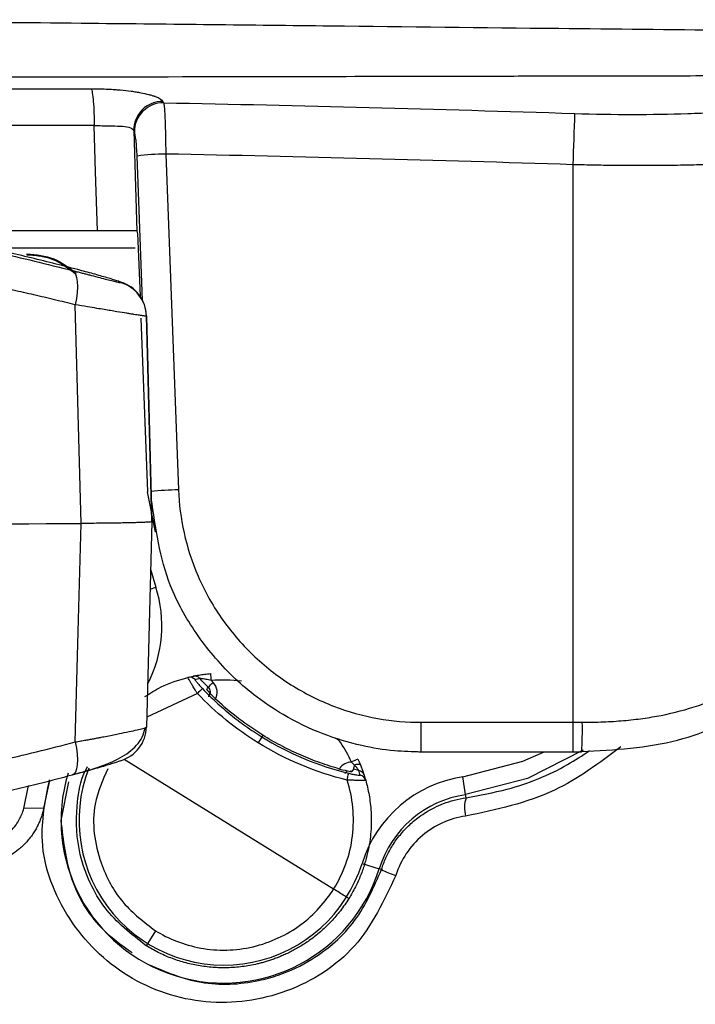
# Model space of a CAD drawing. Header units: millimetres. Extents: x 5 to 597, y 5 to 415.
# Tile 128 of 132: x 498.8 to 502.56, y 319.87 to 325.34. Entities that reach past the tile are written whole.
import ezdxf

# ---------------------------------------------------------------- set-up
doc = ezdxf.new("R2010")
doc.units = ezdxf.units.MM

msp = doc.modelspace()

# ---------------------------------------------------------------- linework, layer by layer
at = {"color": 7, "linetype": 'Continuous', "lineweight": 25}
for p, q in [((499.6008, 324.889), (499.6049, 324.8814)), ((499.4424, 324.7182), (499.4384, 324.7259)), ((499.6165, 324.596), (499.6875, 322.7281)), ((501.8806, 324.5368), (501.8806, 321.4346)), ((499.2366, 324.1691), (498.0249, 324.1691)), ((499.4618, 324.1112), (499.4734, 323.8061)), ((498.8447, 324.0409), (498.8447, 324.0362)), ((499.3649, 323.8809), (499.3649, 323.8837)), ((499.478, 323.6831), (499.5147, 322.7169)), ((499.5094, 323.6968), (499.5094, 323.694)), ((499.5393, 322.5545), (499.5094, 323.6968)), ((499.5094, 323.694), (499.5393, 322.5508)), ((499.56, 322.4933), (499.5147, 322.7169)), ((499.5393, 322.5508), (499.5094, 321.4083)), ((499.5393, 322.5508), (499.5393, 322.5545)), ((501.0357, 321.4346), (501.0357, 321.2691)), ((501.0357, 321.4346), (501.8806, 321.4346)), ((501.8806, 321.4346), (501.9328, 321.4346)), ((501.8806, 321.4346), (501.8806, 321.2691)), ((500.1507, 321.354), (500.13, 321.3206)), ((500.1562, 321.3629), (500.1507, 321.354)), ((501.0357, 321.2691), (501.024, 321.2691)), ((501.8806, 321.2691), (501.0357, 321.2691)), ((501.9288, 321.2691), (501.8806, 321.2691)), ((500.5498, 320.5074), (499.3859, 321.2287)), ((498.9693, 321.1109), (498.9376, 320.957)), ((501.2838, 321.0322), (501.269, 321.131)), ((498.8273, 320.9549), (498.8537, 321.0837)), ((501.2864, 321.0149), (501.2838, 321.0322)), ((498.9376, 320.957), (498.8273, 320.9549)), ((500.7081, 320.65), (500.8035, 320.6204)), ((500.8164, 320.6164), (500.8035, 320.6204)), ((499.5591, 320.2756), (499.5073, 320.1921))]:
    msp.add_line(p, q, dxfattribs=at)
at = {"color": 8, "linetype": 'Continuous', "lineweight": 25}
for p, q in [((499.4877, 323.7822), (499.4572, 324.5849)), ((499.4462, 324.0725), (498.519, 324.0725)), ((499.5321, 322.286), (499.5609, 322.1866)), ((499.5293, 322.1763), (499.5609, 322.1866)), ((499.7923, 321.5952), (499.5108, 321.4642)), ((499.075, 321.1031), (499.0333, 320.8891))]:
    msp.add_line(p, q, dxfattribs=at)
at = {"color": 7, "linetype": 'Continuous', "lineweight": 25, "flags": 128}
for points in [[(499.2366, 324.1691), (499.2263, 324.4974), (499.2182, 324.7554)], [(499.4384, 324.7259), (499.4483, 324.4128), (499.456, 324.1667)], [(499.0957, 323.9486), (499.1063, 323.9418), (499.1148, 323.9288), (499.1211, 323.9101), (499.1248, 323.8862), (499.1259, 323.858), (499.1242, 323.8264), (499.12, 323.7924), (499.1132, 323.7572)], [(499.1466, 322.5409), (499.1279, 323.2221), (499.1132, 323.7572)], [(499.1132, 321.3254), (499.1319, 322.0061), (499.1466, 322.5409)], [(499.8449, 321.6181), (499.8488, 321.6248), (499.8519, 321.63)], [(499.1132, 321.3254), (499.12, 321.2905), (499.1242, 321.257), (499.1259, 321.226), (499.1248, 321.1986), (499.1211, 321.1757), (499.1148, 321.158), (499.1063, 321.1462), (499.0957, 321.1406)], [(500.6652, 321.1982), (500.6714, 321.2), (500.6773, 321.2014), (500.6827, 321.2023), (500.6876, 321.2026), (500.6917, 321.2024), (500.6949, 321.2017), (500.6972, 321.2005), (500.6986, 321.1988)], [(500.6599, 321.1738), (500.6555, 321.1671), (500.6521, 321.1618)]]:
    msp.add_lwpolyline(points, dxfattribs=at)
at = {"color": 8, "linetype": 'Continuous', "lineweight": 25, "flags": 128}
for points in [[(499.8449, 321.6181), (499.8491, 321.6131), (499.8504, 321.611)], [(501.269, 321.131), (501.6017, 321.2192), (501.7163, 321.2691)], [(501.9382, 321.2795), (501.6273, 321.1221), (501.2838, 321.0322)], [(500.6521, 321.1618), (500.6461, 321.1628), (500.6436, 321.1629)]]:
    msp.add_lwpolyline(points, dxfattribs=at)
at = {"color": 7, "linetype": 'Continuous', "lineweight": 25}
for centre, radius, start, end in [((499.5998, 324.7276), 0.1614, 89.6477, 180.6048), ((499.6039, 324.7199), 0.1614, 89.6479, 180.6048), ((592.9637, 321.6525), 91.1287, 178.006973, 178.186244), ((499.6341, 323.2018), 1.3944, 90.7201, 97.2853), ((499.3095, 323.6916), 0.2, 1.503, 73.9165), ((499.3095, 323.6888), 0.2, 1.503, 73.9165), ((496.0393, 819.707), 497.1757, 269.641906, 270.358094), ((499.2532, 321.6215), 0.619, 4.2055, 7.8317), ((499.7495, 321.6457), 0.0399, 41.2519, 104.0622), ((499.7769, 321.6521), 0.0399, 41.6991, 101.9945), ((498.6852, 322.8766), 1.7074, 313.1043, 314.4107), ((501.5189, 319.7934), 2.4955, 132.8761, 133.7777), ((500.2385, 321.3923), 1.6948, 355.8294, 1.4312), ((499.3095, 321.4135), 0.2, 286.0835, 358.497), ((500.9361, 320.6092), 0.6693, 112.0145, 115.3652), ((498.6516, 321.6039), 2.0334, 346.0345, 347.1414), ((501.3712, 321.031), 0.7256, 166.6777, 168.6484), ((500.6819, 321.1281), 0.0399, 17.8642, 78.1554), ((500.69, 321.1011), 0.0399, 15.7953, 78.6029), ((501.3717, 320.4437), 0.6949, 98.4949, 162.7299), ((501.3717, 320.4437), 0.595, 98.4949, 162.7299), ((501.4569, 320.9601), 0.1792, 162.1828, 195.3543), ((500.9674, 320.8671), 0.2927, 238.939, 255.8938)]:
    msp.add_arc(centre, radius, start, end, dxfattribs=at)
at = {"color": 8, "linetype": 'Continuous', "lineweight": 25}
for centre, radius, start, end in [((499.725, 320.9446), 1.7839, 91.2049, 96.1577), ((498.9003, 321.971), 0.6949, 332.4211, 18.0748), ((499.9393, 320.8891), 0.905, 163.1571, 342.7299), ((499.9393, 320.8891), 0.8051, 158.8963, 342.7299)]:
    msp.add_arc(centre, radius, start, end, dxfattribs=at)
at = {"color": 7, "linetype": 'Continuous', "lineweight": 25}
for points, knots in [([(496.0393, 325.3434), (496.124, 325.3434), (496.2961, 325.3433), (496.5583, 325.3428), (496.8284, 325.342), (497.1064, 325.3408), (497.3923, 325.3393), (497.6861, 325.3375), (497.9876, 325.3353), (498.4947, 325.3312), (499.3452, 325.3227), (500.5164, 325.3096), (501.6929, 325.2963), (502.5829, 325.2874), (503.2009, 325.2825), (503.6526, 325.2796), (504.0822, 325.2776), (504.4903, 325.2763), (504.7543, 325.2762), (504.883, 325.2762)], [0, 0, 0, 0, 0.028336, 0.057566, 0.087689, 0.118704, 0.150608, 0.1834, 0.217077, 0.251638, 0.353375, 0.502618, 0.646251, 0.752289, 0.806491, 0.858356, 0.90789, 0.955101, 1, 1, 1, 1]), ([(504.9531, 325.0325), (504.8732, 325.0325), (504.7107, 325.0325), (504.4623, 325.0324), (504.2052, 325.0322), (503.9392, 325.032), (503.6645, 325.0318), (503.3808, 325.0314), (503.0883, 325.031), (502.7194, 325.0305), (502.2519, 325.0296), (501.7655, 325.0287), (501.198, 325.0276), (500.4092, 325.026), (499.4044, 325.024), (498.4864, 325.0225), (497.8307, 325.0217), (497.3563, 325.0212), (496.9006, 325.0208), (496.4636, 325.0206), (496.1786, 325.0205), (496.0393, 325.0205)], [0, 0, 0, 0, 0.027624, 0.056191, 0.085702, 0.116156, 0.147555, 0.179899, 0.213189, 0.247425, 0.305525, 0.371974, 0.412011, 0.496984, 0.637251, 0.748084, 0.80267, 0.855156, 0.905541, 0.953822, 1, 1, 1, 1]), ([(496.0393, 324.9595), (496.1227, 324.9595), (496.3006, 324.9595), (496.5841, 324.9595), (496.9007, 324.9595), (497.2505, 324.9595), (497.7438, 324.9594), (498.2958, 324.9594), (498.8221, 324.9594), (499.0994, 324.9593), (499.2016, 324.9593)], [0, 0, 0, 0, 0.079013, 0.168505, 0.268484, 0.378955, 0.499924, 0.736098, 0.902811, 1, 1, 1, 1]), ([(499.2016, 324.9593), (499.2298, 324.9593), (499.2575, 324.9588), (499.2981, 324.957), (499.3181, 324.956), (499.3412, 324.9543), (499.3526, 324.9534), (499.3575, 324.953), (499.3607, 324.9527), (499.3626, 324.9525), (499.385, 324.9506), (499.405, 324.9484), (499.4335, 324.9446), (499.4427, 324.9432), (499.4606, 324.9404), (499.4696, 324.9388), (499.494, 324.9342), (499.5162, 324.9293), (499.5383, 324.923), (499.5484, 324.9198), (499.5526, 324.9183), (499.5553, 324.9174), (499.5564, 324.9169), (499.5815, 324.9076), (499.5958, 324.8985), (499.6008, 324.889)], [0, 0, 0, 0, 0.125, 0.125, 0.1875, 0.21875, 0.234375, 0.242188, 0.242188, 0.25, 0.25, 0.375, 0.375, 0.4375, 0.4375, 0.5, 0.5, 0.625, 0.6875, 0.71875, 0.734375, 0.734375, 0.75, 0.75, 1, 1, 1, 1]), ([(499.2016, 324.9593), (499.2037, 324.9555), (499.206, 324.9479), (499.2102, 324.9239), (499.2121, 324.9076), (499.2153, 324.8689), (499.2165, 324.8465), (499.218, 324.8007), (499.2183, 324.7773), (499.2182, 324.7554)], [0, 0, 0, 0, 0.25, 0.25, 0.5, 0.5, 0.75, 0.75, 1, 1, 1, 1]), ([(499.6049, 324.8814), (499.6052, 324.8798), (499.606, 324.8761), (499.6073, 324.8661), (499.6089, 324.8492), (499.6107, 324.8221), (499.6125, 324.7844), (499.6141, 324.739), (499.6153, 324.691), (499.6161, 324.6431), (499.6164, 324.6113), (499.6165, 324.596)], [0, 0, 0, 0, 0.058971, 0.137554, 0.236959, 0.357934, 0.500131, 0.636506, 0.766222, 0.887698, 1, 1, 1, 1]), ([(501.8901, 324.8218), (501.9983, 324.8183), (502.1067, 324.8165), (502.3169, 324.8164), (502.4194, 324.8181), (502.5692, 324.8231), (502.6186, 324.8252), (502.7141, 324.8302), (502.7604, 324.8331), (502.8951, 324.843), (502.9791, 324.8511), (503.0574, 324.8608)], [0, 0, 0, 0, 0.25, 0.25, 0.5, 0.5, 0.625, 0.625, 0.75, 0.75, 1, 1, 1, 1]), ([(499.2182, 324.7554), (499.2515, 324.7542), (499.2772, 324.7532), (499.3236, 324.7522), (499.3441, 324.752), (499.3812, 324.7502), (499.3979, 324.7486), (499.4247, 324.7412), (499.4352, 324.7355), (499.4384, 324.7259)], [0, 0, 0, 0, 0.25, 0.25, 0.5, 0.5, 0.75, 0.75, 1, 1, 1, 1]), ([(499.4572, 324.5849), (499.456, 324.6171), (499.4539, 324.6479), (499.4485, 324.6963), (499.4454, 324.7126), (499.4424, 324.7182)], [0, 0, 0, 0, 0.5, 0.5, 1, 1, 1, 1]), ([(503.2519, 324.5759), (503.2362, 324.5742), (503.2049, 324.571), (503.1562, 324.5665), (503.1064, 324.5622), (503.0553, 324.5582), (503.0032, 324.5545), (502.95, 324.5511), (502.8957, 324.548), (502.8406, 324.5451), (502.7845, 324.5425), (502.7276, 324.5402), (502.67, 324.5381), (502.6117, 324.5364), (502.5527, 324.5349), (502.4932, 324.5337), (502.4332, 324.5327), (502.3727, 324.5321), (502.3119, 324.5317), (502.2507, 324.5316), (502.1893, 324.5317), (502.1277, 324.5322), (502.066, 324.5329), (502.0042, 324.5339), (501.9424, 324.5352), (501.9012, 324.5362), (501.8806, 324.5368)], [0, 0, 0, 0, 0.042578, 0.085074, 0.127486, 0.169816, 0.212064, 0.254231, 0.296318, 0.338324, 0.380251, 0.422099, 0.463868, 0.505559, 0.547174, 0.588711, 0.630172, 0.671558, 0.712869, 0.754106, 0.795269, 0.836359, 0.877376, 0.918322, 0.959196, 1, 1, 1, 1]), ([(499.1277, 323.9529), (499.0815, 323.9649), (498.9893, 323.9889), (498.8504, 324.0227), (498.7115, 324.055), (498.5725, 324.0855), (498.4335, 324.1144), (498.2944, 324.1415), (498.1553, 324.167), (498.0162, 324.1908), (497.8772, 324.2129), (497.7382, 324.2334), (497.386, 324.2812), (496.8179, 324.3362), (496.0338, 324.3611), (495.2514, 324.3355), (494.6481, 324.2767), (494.2207, 324.2165), (493.9664, 324.1752), (493.7121, 324.1283), (493.4579, 324.0757), (493.2037, 324.0178), (493.0353, 323.9746), (492.9509, 323.9529)], [0, 0, 0, 0, 0.023119, 0.046164, 0.069136, 0.092037, 0.114866, 0.137627, 0.160319, 0.182943, 0.205502, 0.227995, 0.250424, 0.376134, 0.501157, 0.625352, 0.750241, 0.791301, 0.832579, 0.874081, 0.915814, 0.957785, 1, 1, 1, 1]), ([(492.9829, 323.9486), (493.0238, 323.959), (493.1055, 323.9798), (493.229, 324.0094), (493.3528, 324.0379), (493.477, 324.0651), (493.6017, 324.091), (493.7269, 324.1157), (493.8524, 324.1391), (493.9783, 324.1612), (494.1045, 324.1821), (494.2312, 324.2016), (494.3582, 324.2198), (494.6985, 324.2651), (495.2581, 324.3187), (496.0424, 324.3436), (496.8281, 324.3183), (497.4206, 324.261), (497.8214, 324.2059), (498.0368, 324.1723), (498.2511, 324.135), (498.4643, 324.094), (498.6763, 324.0493), (498.8872, 324.0011), (499.026, 323.9662), (499.0957, 323.9486)], [0, 0, 0, 0, 0.021249, 0.042432, 0.063553, 0.084614, 0.105621, 0.126575, 0.147482, 0.168345, 0.189167, 0.209953, 0.230706, 0.25143, 0.376176, 0.500275, 0.62504, 0.750471, 0.785748, 0.821117, 0.856597, 0.892207, 0.927966, 0.963891, 1, 1, 1, 1]), ([(499.4538, 324.1691), (499.4526, 324.1691), (499.4501, 324.1691), (499.4443, 324.1691), (499.4369, 324.1691), (499.4249, 324.1691), (499.4062, 324.1691), (499.3785, 324.1691), (499.3466, 324.1691), (499.3114, 324.1691), (499.2742, 324.1691), (499.2491, 324.1691), (499.2366, 324.1691)], [0, 0, 0, 0, 0.0626484, 0.1248282, 0.187093, 0.2499943, 0.3744756, 0.4996752, 0.6241427, 0.74935, 0.8744802, 1, 1, 1, 1]), ([(499.4538, 324.1691), (499.4543, 324.169), (499.4552, 324.1688), (499.4558, 324.1674), (499.456, 324.1667)], [0, 0, 0, 0, 0.501211, 1, 1, 1, 1]), ([(499.456, 324.1667), (499.4571, 324.1635), (499.4584, 324.1562), (499.4605, 324.1357), (499.4613, 324.1229), (499.4618, 324.1112)], [0, 0, 0, 0, 0.5, 0.5, 1, 1, 1, 1]), ([(499.1132, 323.7572), (499.0751, 323.7667), (498.9989, 323.7856), (498.8839, 323.8127), (498.7688, 323.8388), (498.6536, 323.8637), (498.5382, 323.8876), (498.4227, 323.9103), (498.3072, 323.932), (498.1915, 323.9525), (498.0759, 323.972), (497.9602, 323.9904), (497.8445, 324.0076), (497.7289, 324.0238), (497.5773, 324.0435), (497.3894, 324.0654), (497.1647, 324.0875), (496.9398, 324.1055), (496.7146, 324.1196), (496.4894, 324.1296), (496.2643, 324.1359), (496.1142, 324.1366), (496.0393, 324.137)], [0, 0, 0, 0, 0.039451, 0.078717, 0.117801, 0.156704, 0.19543, 0.233983, 0.272364, 0.310577, 0.348624, 0.38651, 0.424237, 0.461808, 0.499226, 0.571421, 0.643357, 0.715059, 0.78655, 0.857854, 0.928996, 1, 1, 1, 1]), ([(498.8447, 324.0409), (498.8963, 324.0359), (498.9979, 324.026), (499.0782, 323.9634), (499.1177, 323.9325)], [0, 0, 0, 0, 0.50823, 1, 1, 1, 1]), ([(498.8447, 324.0362), (498.8735, 324.0343), (498.9289, 324.0308), (499.0244, 324.0001), (499.0799, 323.9567), (499.1143, 323.9299)], [0, 0, 0, 0, 0.2923583, 0.5619253, 1, 1, 1, 1]), ([(499.0957, 323.9486), (499.1033, 323.9467), (499.1185, 323.9428), (499.1407, 323.937), (499.1621, 323.9315), (499.1829, 323.9261), (499.213, 323.9182), (499.2502, 323.9085), (499.2902, 323.8981), (499.3228, 323.8898), (499.3441, 323.8846), (499.3568, 323.8818), (499.3636, 323.8806), (499.3644, 323.8808), (499.3649, 323.8809)], [0, 0, 0, 0, 0.050532, 0.100707, 0.150693, 0.200659, 0.250776, 0.376335, 0.50064, 0.625944, 0.750305, 0.833837, 0.916728, 1, 1, 1, 1]), ([(499.3649, 323.8837), (499.3649, 323.884), (499.3631, 323.8847), (499.3564, 323.8872), (499.3513, 323.8889), (499.3319, 323.8951), (499.3129, 323.901), (499.2676, 323.9143), (499.2411, 323.922), (499.1854, 323.9375), (499.1563, 323.9454), (499.1277, 323.9529)], [0, 0, 0, 0, 0.125, 0.125, 0.25, 0.25, 0.5, 0.5, 0.75, 0.75, 1, 1, 1, 1]), ([(499.5094, 323.694), (499.5092, 323.6939), (499.5088, 323.6937), (499.5055, 323.694), (499.5003, 323.6946), (499.4928, 323.6956), (499.483, 323.697), (499.4709, 323.6988), (499.4565, 323.701), (499.4398, 323.7036), (499.421, 323.7066), (499.391, 323.7114), (499.3441, 323.7192), (499.2866, 323.7287), (499.2306, 323.738), (499.1778, 323.7467), (499.136, 323.7535), (499.1132, 323.7572)], [0, 0, 0, 0, 0.047134, 0.095077, 0.143773, 0.193159, 0.243163, 0.293709, 0.344712, 0.396086, 0.447738, 0.499574, 0.618556, 0.749232, 0.81482, 0.898969, 1, 1, 1, 1]), ([(501.0357, 321.2691), (500.9868, 321.2705), (500.8761, 321.2736), (500.6928, 321.3041), (500.483, 321.3672), (500.281, 321.4648), (500.1153, 321.5775), (499.9462, 321.724), (499.7812, 321.9215), (499.5971, 322.2492), (499.5595, 322.5151), (499.536, 322.6817)], [0, 0, 0, 0, 0.064721, 0.146324, 0.244796, 0.353442, 0.441529, 0.509035, 0.648743, 0.779945, 1, 1, 1, 1]), ([(499.6875, 322.7281), (499.6904, 322.6505), (499.7003, 322.5705), (499.736, 322.4089), (499.762, 322.3275), (499.8309, 322.1681), (499.8739, 322.0901), (499.9758, 321.9428), (500.0348, 321.8735), (500.1655, 321.7481), (500.2372, 321.692), (500.3888, 321.5961), (500.4686, 321.5563), (500.6312, 321.4937), (500.7138, 321.4709), (500.8772, 321.4414), (500.9579, 321.4346), (501.0357, 321.4346)], [0, 0, 0, 0, 0.125, 0.125, 0.25, 0.25, 0.375, 0.375, 0.5, 0.5, 0.625, 0.625, 0.75, 0.75, 0.875, 0.875, 1, 1, 1, 1]), ([(499.5393, 322.5508), (499.5391, 322.5506), (499.5387, 322.5502), (499.5357, 322.5496), (499.5308, 322.549), (499.524, 322.5484), (499.5154, 322.5478), (499.5051, 322.5472), (499.4931, 322.5467), (499.4797, 322.5462), (499.4648, 322.5457), (499.4487, 322.5452), (499.4265, 322.5446), (499.3963, 322.544), (499.3556, 322.5432), (499.3098, 322.5425), (499.2592, 322.5419), (499.2048, 322.5414), (499.166, 322.5411), (499.1466, 322.5409)], [0, 0, 0, 0, 0.047012, 0.094005, 0.140881, 0.187546, 0.233905, 0.279868, 0.325346, 0.370257, 0.414522, 0.45807, 0.500834, 0.579569, 0.66074, 0.743898, 0.828535, 0.914095, 1, 1, 1, 1]), ([(501.9328, 321.4346), (501.9525, 321.4348), (501.9917, 321.435), (502.0499, 321.4369), (502.1067, 321.4399), (502.1623, 321.4441), (502.2166, 321.4495), (502.2694, 321.4562), (502.321, 321.464), (502.4269, 321.4832), (502.581, 321.5237), (502.7718, 321.6059), (502.9401, 321.7155), (503.0555, 321.826), (503.1306, 321.9189), (503.1766, 321.9848), (503.2179, 322.0541), (503.255, 322.1265), (503.2762, 322.1772), (503.2868, 322.2026)], [0, 0, 0, 0, 0.033425, 0.066228, 0.098421, 0.130021, 0.161044, 0.191507, 0.221428, 0.250827, 0.378027, 0.500678, 0.62604, 0.750063, 0.800473, 0.850479, 0.900272, 0.950047, 1, 1, 1, 1]), ([(501.9295, 321.2718), (502.1118, 321.2819), (502.461, 321.3012), (502.8888, 321.506), (503.1757, 321.7958), (503.2806, 322.0329), (503.3289, 322.1421)], [0, 0, 0, 0, 0.292623, 0.560526, 0.797472, 1, 1, 1, 1]), ([(499.7686, 321.6911), (499.769, 321.6912), (499.7698, 321.6914), (499.7735, 321.6921), (499.7795, 321.6934), (499.7889, 321.6952), (499.8059, 321.6982), (499.8319, 321.7023), (499.8546, 321.7046), (499.8664, 321.7058)], [0, 0, 0, 0, 0.081589, 0.164019, 0.249609, 0.373662, 0.499971, 0.740431, 1, 1, 1, 1]), ([(499.5003, 321.5776), (499.5298, 321.5967), (499.6038, 321.6446), (499.6887, 321.6694), (499.7398, 321.6844)], [0, 0, 0, 0, 0.398519, 1, 1, 1, 1]), ([(499.7923, 321.5952), (499.7895, 321.5996), (499.7841, 321.6084), (499.7765, 321.6209), (499.7696, 321.6322), (499.7635, 321.642), (499.7585, 321.6502), (499.752, 321.6609), (499.7454, 321.6727), (499.7401, 321.6824), (499.7399, 321.6838), (499.7398, 321.6844)], [0, 0, 0, 0, 0.098785, 0.193208, 0.281672, 0.362851, 0.435746, 0.499701, 0.668931, 0.8374, 1, 1, 1, 1]), ([(499.7795, 321.672), (499.7794, 321.6719), (499.7793, 321.6716), (499.7801, 321.67), (499.782, 321.6672), (499.7853, 321.6627), (499.7922, 321.654), (499.8039, 321.6403), (499.8152, 321.6283), (499.8209, 321.6221)], [0, 0, 0, 0, 0.082523, 0.16572, 0.251543, 0.377438, 0.50143, 0.74462, 1, 1, 1, 1]), ([(499.8705, 321.6669), (499.8651, 321.6682), (499.8552, 321.6705), (499.8421, 321.6732), (499.8298, 321.6756), (499.8186, 321.6771), (499.8093, 321.6783), (499.8075, 321.6785), (499.8067, 321.6786)], [0, 0, 0, 0, 0.2052282, 0.3730565, 0.5011107, 0.6928985, 0.8577561, 1, 1, 1, 1]), ([(499.8916, 321.5607), (499.9005, 321.5758), (499.9041, 321.5935), (499.9, 321.6281), (499.8923, 321.6444), (499.8801, 321.6569)], [0, 0, 0, 0, 0.5, 0.5, 1, 1, 1, 1]), ([(499.8209, 321.6221), (499.8333, 321.6093), (499.8581, 321.5837), (499.8969, 321.5469), (499.9366, 321.5112), (499.9775, 321.477), (500.0193, 321.444), (500.0622, 321.4125), (500.1059, 321.3824), (500.1358, 321.3635), (500.1507, 321.354)], [0, 0, 0, 0, 0.1256, 0.251028, 0.376286, 0.501371, 0.626286, 0.751029, 0.8756, 1, 1, 1, 1]), ([(499.8449, 321.6181), (499.8443, 321.6171), (499.85, 321.6096), (499.8704, 321.5872), (499.8851, 321.5724), (499.9003, 321.5582)], [0, 0, 0, 0, 0.5, 0.5, 1, 1, 1, 1]), ([(499.8519, 321.63), (499.858, 321.6237), (499.8619, 321.6156), (499.8639, 321.5982), (499.862, 321.5893), (499.8576, 321.5817)], [0, 0, 0, 0, 0.5, 0.5, 1, 1, 1, 1]), ([(499.8603, 321.5913), (499.8602, 321.5913), (499.859, 321.5916), (499.8579, 321.589), (499.8562, 321.5836), (499.8544, 321.5783), (499.8535, 321.5756)], [0, 0, 0, 0, 0.033395, 0.369718, 0.688139, 1, 1, 1, 1]), ([(499.1061, 321.146), (499.1966, 321.1709), (499.3296, 321.2075), (499.4446, 321.2898), (499.4883, 321.3513), (499.4975, 321.387), (499.502, 321.4047)], [0, 0, 0, 0, 0.517271, 0.760343, 0.881231, 1, 1, 1, 1]), ([(499.1132, 321.3254), (499.1235, 321.3272), (499.1432, 321.3307), (499.1711, 321.3357), (499.1965, 321.3403), (499.2192, 321.3445), (499.2392, 321.3483), (499.2568, 321.3516), (499.2931, 321.3586), (499.3434, 321.3684), (499.4022, 321.3806), (499.4487, 321.3908), (499.4796, 321.3983), (499.4977, 321.4032), (499.5075, 321.4065), (499.5088, 321.4077), (499.5094, 321.4083)], [0, 0, 0, 0, 0.045036, 0.08721, 0.12634, 0.162271, 0.194872, 0.22404, 0.249689, 0.380297, 0.499223, 0.626757, 0.748935, 0.833171, 0.917003, 1, 1, 1, 1]), ([(496.0393, 320.927), (496.0794, 320.9271), (496.1596, 320.9274), (496.2799, 320.9293), (496.4003, 320.9322), (496.5208, 320.9365), (496.6412, 320.9419), (496.7617, 320.9485), (496.8821, 320.9563), (497.0025, 320.9654), (497.1228, 320.9756), (497.2431, 320.9871), (497.3632, 320.9997), (497.4832, 321.0136), (497.6355, 321.0327), (497.8199, 321.0585), (498.0362, 321.0929), (498.2525, 321.1312), (498.4686, 321.1736), (498.6843, 321.2201), (498.8998, 321.2703), (499.0419, 321.307), (499.1132, 321.3254)], [0, 0, 0, 0, 0.037972, 0.07598, 0.114028, 0.15212, 0.190259, 0.228449, 0.266694, 0.304998, 0.343364, 0.381795, 0.420296, 0.458871, 0.497522, 0.567579, 0.638178, 0.709339, 0.781082, 0.853428, 0.926394, 1, 1, 1, 1]), ([(500.57, 321.179), (500.5518, 321.1845), (500.5154, 321.1954), (500.4615, 321.2141), (500.4084, 321.2346), (500.3561, 321.2568), (500.3046, 321.2807), (500.2541, 321.3064), (500.2045, 321.3336), (500.1723, 321.3531), (500.1562, 321.3629)], [0, 0, 0, 0, 0.125688, 0.251179, 0.376473, 0.50157, 0.626471, 0.751176, 0.875686, 1, 1, 1, 1]), ([(499.3649, 321.2214), (499.3649, 321.2206), (499.358, 321.2179), (499.3385, 321.2113), (499.3305, 321.2087), (499.3116, 321.2027), (499.3006, 321.1992), (499.2643, 321.1882), (499.2352, 321.1796), (499.1696, 321.1608), (499.134, 321.1509), (499.0957, 321.1406)], [0, 0, 0, 0, 0.25, 0.25, 0.375, 0.375, 0.5, 0.5, 0.75, 0.75, 1, 1, 1, 1]), ([(500.6652, 321.1982), (500.6624, 321.2007), (500.657, 321.2057), (500.6519, 321.2112), (500.6494, 321.2138)], [0, 0, 0, 0, 0.509231, 1, 1, 1, 1]), ([(499.5073, 320.1921), (499.4246, 320.2565), (499.2985, 320.3546), (499.1909, 320.5418), (499.1238, 320.7311), (499.1134, 320.9366), (499.1396, 321.1034), (499.1731, 321.1721), (499.1813, 321.1889)], [0, 0, 0, 0, 0.272872, 0.415676, 0.562311, 0.7989, 0.950888, 1, 1, 1, 1]), ([(500.57, 321.179), (500.5902, 321.1732), (500.6108, 321.1682), (500.6414, 321.162), (500.6515, 321.1608), (500.6521, 321.1618)], [0, 0, 0, 0, 0.5, 0.5, 1, 1, 1, 1]), ([(500.6131, 321.1495), (500.6145, 321.1509), (500.6173, 321.1538), (500.6208, 321.1568), (500.6225, 321.1588), (500.6219, 321.1598), (500.6217, 321.1602)], [0, 0, 0, 0, 0.23137, 0.494426, 0.810242, 1, 1, 1, 1]), ([(500.6341, 321.1513), (500.6381, 321.1503), (500.6462, 321.1484), (500.6617, 321.1451), (500.6796, 321.1416), (500.6919, 321.14), (500.6973, 321.1397), (500.6977, 321.1401), (500.6979, 321.1402)], [0, 0, 0, 0, 0.128148, 0.252478, 0.500478, 0.750308, 0.876348, 1, 1, 1, 1]), ([(500.69, 321.1672), (500.6899, 321.1674), (500.6895, 321.1679), (500.6878, 321.1703), (500.6852, 321.1738), (500.681, 321.1794), (500.6744, 321.1876), (500.6684, 321.1944), (500.6652, 321.1982)], [0, 0, 0, 0, 0.112985, 0.232994, 0.361636, 0.500062, 0.726314, 1, 1, 1, 1]), ([(500.6986, 321.1988), (500.7001, 321.1949), (500.7031, 321.1874), (500.7071, 321.177), (500.7106, 321.1675), (500.7136, 321.159), (500.7161, 321.1516), (500.7181, 321.1458), (500.7194, 321.1417), (500.7197, 321.1408), (500.7198, 321.1403)], [0, 0, 0, 0, 0.131927, 0.257986, 0.380167, 0.50065, 0.626626, 0.750572, 0.876318, 1, 1, 1, 1]), ([(499.0957, 321.1406), (499.0547, 321.1297), (498.9731, 321.1079), (498.8496, 321.0769), (498.7258, 321.0471), (498.6015, 321.0186), (498.4768, 320.9914), (498.3517, 320.9656), (498.2262, 320.9411), (498.1003, 320.9179), (497.974, 320.8961), (497.8474, 320.8757), (497.7204, 320.8566), (497.3801, 320.8092), (496.8205, 320.7531), (496.0362, 320.727), (495.2505, 320.7535), (494.658, 320.8134), (494.2572, 320.8712), (494.0418, 320.9063), (493.8275, 320.9454), (493.6143, 320.9883), (493.4023, 321.0351), (493.1914, 321.0856), (493.0525, 321.1222), (492.9829, 321.1406)], [0, 0, 0, 0, 0.021249, 0.042432, 0.063553, 0.084614, 0.105621, 0.126575, 0.147482, 0.168345, 0.189167, 0.209953, 0.230706, 0.25143, 0.376176, 0.500275, 0.62504, 0.750471, 0.785748, 0.821117, 0.856597, 0.892207, 0.927966, 0.963891, 1, 1, 1, 1]), ([(500.5498, 320.5074), (500.5768, 320.5504), (500.6, 320.5974), (500.6356, 320.6967), (500.6482, 320.7489), (500.6613, 320.8549), (500.6619, 320.9086), (500.6516, 321.0135), (500.6407, 321.0647), (500.6249, 321.1131)], [0, 0, 0, 0, 0.25, 0.25, 0.5, 0.5, 0.75, 0.75, 1, 1, 1, 1]), ([(500.7284, 321.112), (500.7283, 321.1118), (500.728, 321.1116), (500.7253, 321.1114), (500.721, 321.1111), (500.7148, 321.111), (500.707, 321.1109), (500.6959, 321.111), (500.6791, 321.1115), (500.6545, 321.1121), (500.6352, 321.1128), (500.6249, 321.1131)], [0, 0, 0, 0, 0.0803071, 0.1626661, 0.2465287, 0.3312635, 0.4162005, 0.5006795, 0.6374183, 0.8069398, 1, 1, 1, 1]), ([(500.7284, 321.112), (500.7319, 321.099), (500.7391, 321.0721), (500.7475, 321.0297), (500.7543, 320.9838), (500.7586, 320.9346), (500.7599, 320.8822), (500.7576, 320.8267), (500.7511, 320.7685), (500.7399, 320.7079), (500.7232, 320.6454), (500.7005, 320.5817), (500.6715, 320.517), (500.6471, 320.4755), (500.6346, 320.4543)], [0, 0, 0, 0, 0.058825, 0.122107, 0.189845, 0.26204, 0.338691, 0.419798, 0.505361, 0.595379, 0.689853, 0.788781, 0.892163, 1, 1, 1, 1]), ([(500.8164, 320.6164), (500.82, 320.627), (500.8271, 320.6486), (500.8404, 320.6803), (500.8557, 320.7117), (500.8732, 320.7427), (500.893, 320.7731), (500.915, 320.8027), (500.9393, 320.8313), (500.9658, 320.8587), (500.9948, 320.885), (501.0277, 320.9108), (501.0658, 320.9364), (501.1107, 320.9614), (501.1627, 320.9841), (501.2217, 321.0035), (501.2642, 321.011), (501.2864, 321.0149)], [0, 0, 0, 0, 0.05163, 0.104258, 0.157886, 0.212513, 0.26814, 0.324766, 0.382392, 0.441016, 0.50064, 0.563076, 0.633851, 0.712949, 0.800354, 0.896045, 1, 1, 1, 1]), ([(498.5245, 320.743), (498.5329, 320.7426), (498.5496, 320.7418), (498.5746, 320.7433), (498.5991, 320.7467), (498.6315, 320.7542), (498.6706, 320.7685), (498.7141, 320.7938), (498.7527, 320.8258), (498.7817, 320.86), (498.8025, 320.893), (498.8173, 320.9232), (498.824, 320.9443), (498.8273, 320.9549)], [0, 0, 0, 0, 0.06335, 0.12575, 0.18765, 0.24951, 0.375067, 0.49896, 0.624755, 0.748977, 0.833689, 0.916987, 1, 1, 1, 1]), ([(498.9376, 320.9568), (498.9356, 320.948), (498.9316, 320.9304), (498.9234, 320.9046), (498.9135, 320.8792), (498.9019, 320.8545), (498.8885, 320.8306), (498.8735, 320.8076), (498.857, 320.7856), (498.8388, 320.7647), (498.8193, 320.7451), (498.793, 320.7221), (498.758, 320.697), (498.7123, 320.6722), (498.661, 320.6529), (498.6049, 320.6397), (498.5658, 320.6379), (498.5458, 320.637)], [0, 0, 0, 0, 0.049395, 0.098924, 0.148593, 0.198404, 0.248361, 0.298467, 0.348725, 0.399141, 0.449715, 0.500453, 0.59019, 0.685003, 0.784902, 0.889898, 1, 1, 1, 1]), ([(501.2842, 320.9126), (501.2397, 320.9064), (501.1971, 320.8941), (501.1156, 320.8577), (501.0774, 320.8336), (501.0094, 320.7761), (500.979, 320.742), (500.9295, 320.6677), (500.9097, 320.6266), (500.8961, 320.5832)], [0, 0, 0, 0, 0.25, 0.25, 0.5, 0.5, 0.75, 0.75, 1, 1, 1, 1]), ([(499.5591, 320.2756), (499.6312, 320.2309), (499.717, 320.1959), (499.9045, 320.1621), (500.0057, 320.1639), (500.1991, 320.2091), (500.2906, 320.2524), (500.4436, 320.3658), (500.505, 320.4354), (500.5498, 320.5074)], [0, 0, 0, 0, 0.25, 0.25, 0.5, 0.5, 0.75, 0.75, 1, 1, 1, 1]), ([(500.6346, 320.4543), (500.6346, 320.4543), (500.6327, 320.4554), (500.6244, 320.4605), (500.6179, 320.4645), (500.6013, 320.4748), (500.5913, 320.4811), (500.5705, 320.4942), (500.5597, 320.501), (500.5498, 320.5073)], [0, 0, 0, 0, 0.25, 0.25, 0.5, 0.5, 0.75, 0.75, 1, 1, 1, 1]), ([(500.6346, 320.4543), (500.627, 320.4426), (500.6121, 320.4195), (500.5878, 320.3868), (500.5628, 320.356), (500.5369, 320.3271), (500.5104, 320.3003), (500.4835, 320.2753), (500.4563, 320.2523), (500.4289, 320.231), (500.4015, 320.2115), (500.3742, 320.1936), (500.3471, 320.1774), (500.3202, 320.1627), (500.2938, 320.1494), (500.2678, 320.1376), (500.2423, 320.127), (500.2175, 320.1176), (500.1934, 320.1093), (500.1699, 320.102), (500.1473, 320.0958), (500.1052, 320.0854), (500.0429, 320.0742), (499.96, 320.0679), (499.878, 320.07), (499.7976, 320.0801), (499.7197, 320.0976), (499.645, 320.1224), (499.5737, 320.1533), (499.5294, 320.1792), (499.5073, 320.1921)], [0, 0, 0, 0, 0.032507, 0.064224, 0.095151, 0.125289, 0.154637, 0.183196, 0.210965, 0.237944, 0.264134, 0.289534, 0.314144, 0.337965, 0.360996, 0.383237, 0.404689, 0.425351, 0.445223, 0.464305, 0.482598, 0.500101, 0.565567, 0.630181, 0.693944, 0.756857, 0.818919, 0.88013, 0.94049, 1, 1, 1, 1])]:
    msp.add_open_spline(points, degree=3, knots=knots, dxfattribs=at)
for points in [[(499.6049, 324.8814), (500.3667, 324.8662), (501.1285, 324.8463), (501.8901, 324.8218)], [(499.2182, 324.7554), (498.1622, 324.7555), (497.1007, 324.7555), (496.0393, 324.7556)], [(501.8806, 324.5368), (501.126, 324.5611), (500.3713, 324.5809), (499.6165, 324.596)], [(499.7398, 321.6844), (499.7492, 321.6868), (499.7588, 321.689), (499.7686, 321.6911)], [(499.8067, 321.6786), (499.7975, 321.6765), (499.7884, 321.6743), (499.7795, 321.672)], [(499.8519, 321.63), (499.8365, 321.6459), (499.8215, 321.6621), (499.8067, 321.6786)], [(500.037, 321.6639), (499.9819, 321.6708), (499.9258, 321.6718), (499.8705, 321.6669)], [(499.8705, 321.6669), (499.8737, 321.6635), (499.8769, 321.6602), (499.8801, 321.6569)], [(500.13, 321.3206), (500.0067, 321.3971), (499.8923, 321.4901), (499.7923, 321.5952)], [(500.1562, 321.3629), (500.0649, 321.4195), (499.979, 321.485), (499.9003, 321.5582)], [(500.6249, 321.1131), (500.4512, 321.1555), (500.2821, 321.2264), (500.13, 321.3206)], [(500.1507, 321.354), (500.2999, 321.2616), (500.4636, 321.1929), (500.6341, 321.1513)], [(500.5897, 321.3213), (500.5826, 321.332), (500.5723, 321.3401), (500.5602, 321.3445)], [(500.6494, 321.2139), (500.6324, 321.2512), (500.6124, 321.2872), (500.5897, 321.3213)], [(500.6494, 321.2139), (500.6231, 321.2136), (500.5977, 321.1997), (500.5832, 321.1776)], [(500.6852, 321.2296), (500.69, 321.2192), (500.6944, 321.2089), (500.6986, 321.1988)], [(500.69, 321.1672), (500.68, 321.1693), (500.6699, 321.1715), (500.6599, 321.1738)], [(500.6979, 321.1402), (500.6955, 321.1492), (500.6929, 321.1581), (500.69, 321.1672)], [(500.7198, 321.1403), (500.7229, 321.1308), (500.7258, 321.1214), (500.7284, 321.112)], [(498.9376, 320.957), (498.9376, 320.957), (498.9376, 320.9569), (498.9376, 320.9568)]]:
    msp.add_open_spline(points, degree=3, dxfattribs=at)
at = {"color": 8, "linetype": 'Continuous', "lineweight": 25}
for points, knots in [([(502.1478, 321.2981), (502.0285, 321.2089), (501.7703, 321.0159), (501.4542, 320.9488), (501.2842, 320.9126)], [0, 0, 0, 0, 0.46208, 1, 1, 1, 1]), ([(501.2864, 321.0149), (501.3631, 321.0291), (501.5586, 321.0652), (501.7917, 321.1572), (501.9328, 321.2504), (501.9732, 321.2771)], [0, 0, 0, 0, 0.3157697, 0.8041505, 1, 1, 1, 1]), ([(499.294, 321.1764), (499.2657, 321.112), (499.193, 320.9464), (499.2338, 320.6705), (499.3641, 320.424), (499.4958, 320.3238), (499.5591, 320.2756)], [0, 0, 0, 0, 0.2028216, 0.5219868, 0.7702879, 1, 1, 1, 1]), ([(500.8961, 320.5832), (500.8307, 320.4434), (500.7, 320.1639), (500.2986, 319.9086), (499.8376, 319.8446), (499.3882, 319.9935), (499.0564, 320.3238), (498.894, 320.7366), (498.9472, 321.0012), (498.97, 321.1144)], [0, 0, 0, 0, 0.1482842, 0.2963712, 0.4446674, 0.592899, 0.7409168, 0.8892457, 1, 1, 1, 1]), ([(499.0333, 320.8891), (499.0456, 320.7796), (499.0699, 320.5643), (499.2218, 320.3017), (499.3692, 320.1969), (499.43, 320.1537)], [0, 0, 0, 0, 0.377861, 0.743544, 1, 1, 1, 1]), ([(499.5204, 320.0868), (499.6162, 320.0467), (499.812, 319.9648), (500.0672, 319.9783), (500.2731, 320.0343), (500.4668, 320.1271), (500.687, 320.3181), (500.7733, 320.517), (500.8164, 320.6164)], [0, 0, 0, 0, 0.193234, 0.394703, 0.466171, 0.596921, 0.798479, 1, 1, 1, 1])]:
    msp.add_open_spline(points, degree=3, knots=knots, dxfattribs=at)

doc.saveas('drawing.dxf')
